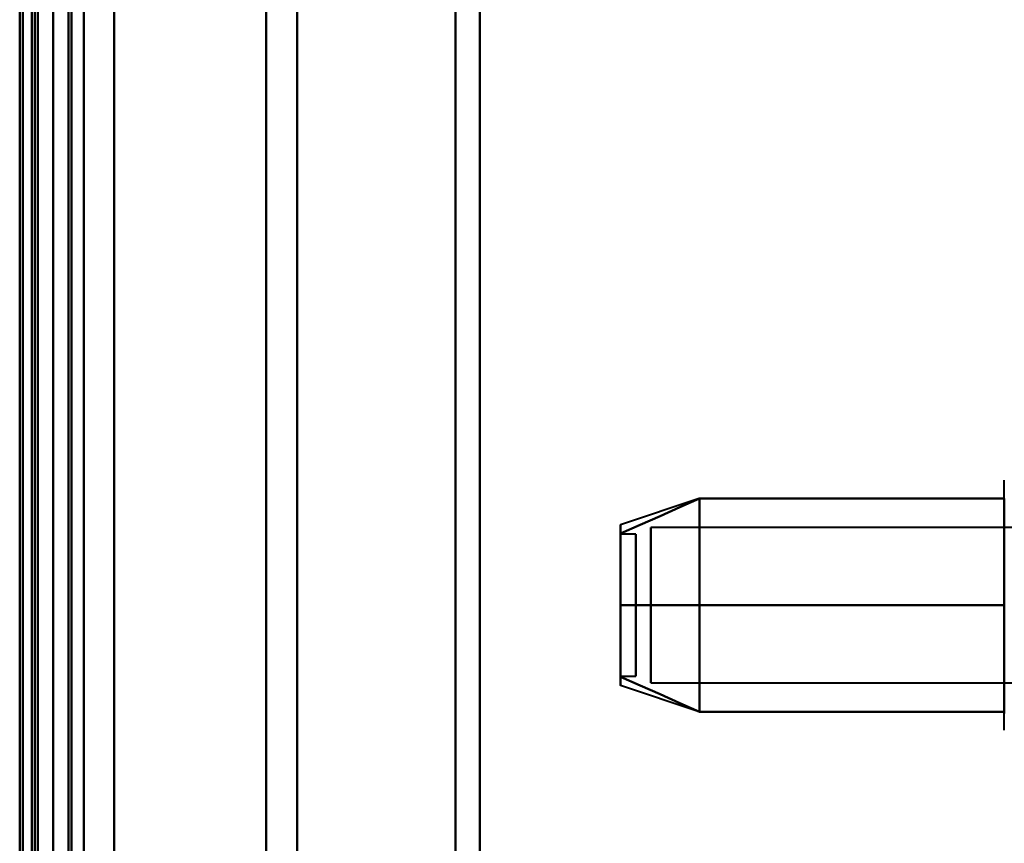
# Model space of a CAD drawing. Header units: millimetres. Extents: x -1087 to 1688, y -120 to 1171.
# Tile 63 of 90: x 654 to 686, y 283 to 310. Entities that reach past the tile are written whole.
import ezdxf

# ---------------------------------------------------------------- set-up
doc = ezdxf.new("R2010")
doc.units = ezdxf.units.MM
doc.layers.add('G-IMPT', color=8, linetype='Continuous', lineweight=40)

# ---------------------------------------------------------------- blocks, each defined once
blk = doc.blocks.new('NEXA 1500 CALQUES_dwg-769064-Arrière')
at = {"layer": 'G-IMPT'}
for p, q in [((655, 128.972), (655, 1062.772)), ((655, 1062.272), (655, 129.472)), ((655, 184.872), (655, 541.872)), ((656, 540.872), (656, 185.872)), ((654.3, 186.498), (654.3, 540.246)), ((654.3, 186.498), (654.3, 540.246)), ((654.3, 363.372), (654.3, 186.498)), ((654.3, 363.372), (654.3, 186.498)), ((654.3, 363.372), (654.3, 169.872)), ((654.3, 169.872), (654.3, 363.372)), ((655, 184.872), (655, 363.372)), ((655, 363.372), (655, 184.872)), ((655, 363.372), (655, 169.872)), ((655, 169.872), (655, 363.372)), ((655.5, 184.872), (655.5, 363.372)), ((655.5, 363.372), (655.5, 184.872)), ((656, 185.872), (656, 363.372)), ((656, 363.372), (656, 185.872)), ((661.99, 363.372), (661.99, 186.498)), ((661.99, 186.498), (661.99, 363.372)), ((663, 363.372), (663, 185.872)), ((663, 185.872), (663, 363.372)), ((668.198, 363.372), (668.198, 185.464)), ((668.198, 185.464), (668.198, 363.372)), ((669, 363.372), (669, 184.872)), ((669, 184.872), (669, 363.372)), ((686.204, 292.922), (686.204, 294.972)), ((676.189, 294.367), (673.611, 293.508)), ((686.204, 286.772), (686.204, 294.423)), ((686.5, 293.421), (674.611, 293.421)), ((674.611, 288.665), (674.611, 293.421)), ((674.611, 293.421), (674.611, 288.665)), ((674.111, 293.202), (673.611, 293.202)), ((673.611, 293.202), (673.611, 289.914)), ((673.611, 289.914), (673.611, 293.202)), ((674.111, 293.202), (674.111, 289.914)), ((674.111, 289.914), (674.111, 293.202)), ((674.611, 288.324), (674.611, 293.079)), ((674.611, 293.079), (674.611, 288.324)), ((686.204, 287.322), (686.204, 292.922)), ((673.611, 291.831), (673.611, 288.542)), ((673.611, 288.542), (673.611, 291.831)), ((674.111, 291.831), (674.111, 288.542)), ((674.111, 288.542), (674.111, 291.831)), ((673.611, 288.542), (674.111, 288.542)), ((676.189, 287.377), (673.611, 288.237)), ((674.611, 288.324), (686.5, 288.324))]:
    blk.add_line(p, q, dxfattribs=at)
at = {"layer": 'G-IMPT', "flags": 128}
for points in [[(654.4, 1062.772), (654.4, 829.322), (654.4, 595.872), (654.4, 362.422), (654.4, 128.972)], [(654.4, 1062.772), (654.4, 829.322), (654.4, 595.872), (654.4, 362.422), (654.4, 128.972)], [(654.4, 128.972), (654.4, 362.422), (654.4, 595.872), (654.4, 829.322), (654.4, 1062.772)], [(654.5, 128.972), (654.5, 362.422), (654.5, 595.872), (654.5, 829.322), (654.5, 1062.772)], [(655, 128.972), (655, 362.422), (655, 595.872), (655, 829.322), (655, 1062.772)], [(655, 1062.772), (655, 829.322), (655, 595.872), (655, 362.422), (655, 128.972)], [(657, 128.972), (657, 362.422), (657, 595.872), (657, 829.322), (657, 1062.772)], [(657, 1062.772), (657, 829.322), (657, 595.872), (657, 362.422), (657, 128.972)], [(657, 128.972), (657, 362.422), (657, 595.872), (657, 829.322), (657, 1062.772)], [(657, 1062.772), (657, 829.322), (657, 595.872), (657, 362.422), (657, 128.972)], [(653.9, 1062.272), (653.9, 837.047), (653.9, 611.822), (653.9, 386.597), (653.9, 161.372)], [(653.9, 161.372), (653.9, 386.597), (653.9, 611.822), (653.9, 837.047), (653.9, 1062.272)], [(654, 129.372), (654, 362.622), (654, 595.872), (654, 829.122), (654, 1062.372)], [(654, 1062.372), (654, 829.122), (654, 595.872), (654, 362.622), (654, 129.372)], [(654, 1062.272), (654, 829.072), (654, 595.872), (654, 362.672), (654, 129.472)], [(654, 129.472), (654, 362.672), (654, 595.872), (654, 829.072), (654, 1062.272)], [(654.5, 1062.272), (654.5, 829.072), (654.5, 595.872), (654.5, 362.672), (654.5, 129.472)], [(654.5, 129.472), (654.5, 362.672), (654.5, 595.872), (654.5, 829.072), (654.5, 1062.272)], [(654.5, 129.472), (654.5, 362.672), (654.5, 595.872), (654.5, 829.072), (654.5, 1062.272)], [(654.5, 1062.272), (654.5, 829.072), (654.5, 595.872), (654.5, 362.672), (654.5, 129.472)], [(654.5, 129.472), (654.5, 362.672), (654.5, 595.872), (654.5, 829.072), (654.5, 1062.272)], [(654.5, 1062.272), (654.5, 829.072), (654.5, 595.872), (654.5, 362.672), (654.5, 129.472)], [(655, 1062.272), (655, 829.072), (655, 595.872), (655, 362.672), (655, 129.472)], [(655, 129.472), (655, 362.672), (655, 595.872), (655, 829.072), (655, 1062.272)], [(655, 1062.272), (655, 829.072), (655, 595.872), (655, 362.672), (655, 129.472)], [(655, 161.372), (655, 386.597), (655, 611.822), (655, 837.047), (655, 1062.272)], [(655, 129.472), (655, 362.672), (655, 595.872), (655, 829.072), (655, 1062.272)], [(655, 1062.272), (655, 837.047), (655, 611.822), (655, 386.597), (655, 161.372)], [(655.5, 1062.272), (655.5, 829.072), (655.5, 595.872), (655.5, 362.672), (655.5, 129.472)], [(655.5, 129.472), (655.5, 362.672), (655.5, 595.872), (655.5, 829.072), (655.5, 1062.272)], [(655.6, 1062.272), (655.6, 829.072), (655.6, 595.872), (655.6, 362.672), (655.6, 129.472)], [(655.6, 129.472), (655.6, 362.672), (655.6, 595.872), (655.6, 829.072), (655.6, 1062.272)], [(655.6, 1062.272), (655.6, 829.072), (655.6, 595.872), (655.6, 362.672), (655.6, 129.472)], [(655.6, 129.472), (655.6, 362.672), (655.6, 595.872), (655.6, 829.072), (655.6, 1062.272)], [(655.6, 129.472), (655.6, 362.672), (655.6, 595.872), (655.6, 829.072), (655.6, 1062.272)], [(655.6, 1062.272), (655.6, 829.072), (655.6, 595.872), (655.6, 362.672), (655.6, 129.472)], [(657, 129.472), (657, 362.672), (657, 595.872), (657, 829.072), (657, 1062.272)], [(657, 1062.272), (657, 829.072), (657, 595.872), (657, 362.672), (657, 129.472)], [(657, 1062.272), (657, 829.072), (657, 595.872), (657, 362.672), (657, 129.472)], [(657, 129.472), (657, 362.672), (657, 595.872), (657, 829.072), (657, 1062.272)], [(686.204, 289.782), (686.204, 289.625), (686.204, 289.469), (686.204, 289.317), (686.204, 289.166), (686.204, 289.018), (686.204, 288.874), (686.204, 288.732), (686.204, 288.594), (686.204, 288.459), (686.204, 288.329), (686.204, 288.202), (686.204, 288.08), (686.204, 287.962), (686.204, 287.849), (686.204, 287.741), (686.204, 287.637), (686.204, 287.539), (686.204, 287.446), (686.204, 287.359), (686.204, 287.322)], [(676.204, 294.372), (675.556, 294.084), (674.908, 293.795), (674.259, 293.507), (673.611, 293.218)], [(673.611, 293.218), (674.259, 293.507), (674.908, 293.795), (675.556, 294.084), (676.204, 294.372)], [(676.204, 294.372), (675.556, 294.084), (674.908, 293.795), (674.259, 293.507), (673.611, 293.218)], [(673.611, 293.218), (674.259, 293.507), (674.908, 293.795), (675.556, 294.084), (676.204, 294.372)], [(676.204, 290.872), (676.204, 291.747), (676.204, 292.622), (676.204, 293.497), (676.204, 294.372)], [(676.204, 294.372), (676.204, 293.497), (676.204, 292.622), (676.204, 291.747), (676.204, 290.872)], [(676.204, 294.372), (676.204, 293.497), (676.204, 292.622), (676.204, 291.747), (676.204, 290.872)], [(686.204, 294.372), (683.704, 294.372), (681.204, 294.372), (678.704, 294.372), (676.204, 294.372)], [(676.204, 294.372), (678.704, 294.372), (681.204, 294.372), (683.704, 294.372), (686.204, 294.372)], [(686.204, 294.372), (683.704, 294.372), (681.204, 294.372), (678.704, 294.372), (676.204, 294.372)], [(676.204, 290.872), (676.204, 291.747), (676.204, 292.622), (676.204, 293.497), (676.204, 294.372)], [(676.204, 294.372), (678.704, 294.372), (681.204, 294.372), (683.704, 294.372), (686.204, 294.372)], [(686.204, 290.872), (686.204, 291.747), (686.204, 292.622), (686.204, 293.497), (686.204, 294.372)], [(686.204, 294.372), (686.204, 293.497), (686.204, 292.622), (686.204, 291.747), (686.204, 290.872)], [(676.204, 290.872), (675.556, 290.872), (674.908, 290.872), (674.259, 290.872), (673.611, 290.872)], [(673.611, 290.872), (674.259, 290.872), (674.908, 290.872), (675.556, 290.872), (676.204, 290.872)], [(676.204, 290.872), (675.556, 290.872), (674.908, 290.872), (674.259, 290.872), (673.611, 290.872)], [(673.611, 290.872), (674.259, 290.872), (674.908, 290.872), (675.556, 290.872), (676.204, 290.872)], [(676.204, 287.372), (676.204, 288.247), (676.204, 289.122), (676.204, 289.997), (676.204, 290.872)], [(676.204, 290.872), (676.204, 289.997), (676.204, 289.122), (676.204, 288.247), (676.204, 287.372)], [(676.204, 290.872), (676.204, 289.997), (676.204, 289.122), (676.204, 288.247), (676.204, 287.372)], [(686.204, 290.872), (683.704, 290.872), (681.204, 290.872), (678.704, 290.872), (676.204, 290.872)], [(676.204, 290.872), (678.704, 290.872), (681.204, 290.872), (683.704, 290.872), (686.204, 290.872)], [(686.204, 290.872), (683.704, 290.872), (681.204, 290.872), (678.704, 290.872), (676.204, 290.872)], [(676.204, 287.372), (676.204, 288.247), (676.204, 289.122), (676.204, 289.997), (676.204, 290.872)], [(676.204, 290.872), (678.704, 290.872), (681.204, 290.872), (683.704, 290.872), (686.204, 290.872)], [(686.204, 287.372), (686.204, 288.247), (686.204, 289.122), (686.204, 289.997), (686.204, 290.872)], [(686.204, 290.872), (686.204, 289.997), (686.204, 289.122), (686.204, 288.247), (686.204, 287.372)], [(673.611, 288.526), (674.259, 288.238), (674.908, 287.949), (675.556, 287.661), (676.204, 287.372)], [(676.204, 287.372), (675.556, 287.661), (674.908, 287.949), (674.259, 288.238), (673.611, 288.526)], [(673.611, 288.526), (674.259, 288.238), (674.908, 287.949), (675.556, 287.661), (676.204, 287.372)], [(676.204, 287.372), (675.556, 287.661), (674.908, 287.949), (674.259, 288.238), (673.611, 288.526)], [(676.204, 287.372), (678.704, 287.372), (681.204, 287.372), (683.704, 287.372), (686.204, 287.372)], [(686.204, 287.372), (683.704, 287.372), (681.204, 287.372), (678.704, 287.372), (676.204, 287.372)], [(676.204, 287.372), (678.704, 287.372), (681.204, 287.372), (683.704, 287.372), (686.204, 287.372)], [(686.204, 287.372), (683.704, 287.372), (681.204, 287.372), (678.704, 287.372), (676.204, 287.372)]]:
    blk.add_lwpolyline(points, dxfattribs=at)
at = {"layer": 'G-IMPT'}
for points in [[(673.611, 293.218), (673.611, 293.411), (673.611, 293.604), (673.611, 293.411), (673.611, 293.218)], [(673.611, 293.218), (673.611, 293.41), (673.611, 293.508), (673.611, 293.508)], [(673.611, 293.508), (673.611, 293.508), (673.611, 293.41), (673.611, 293.218)], [(673.611, 293.218), (673.611, 292.939), (673.611, 292.239), (673.611, 291.345), (673.611, 290.872)], [(673.611, 290.872), (673.611, 291.344), (673.611, 292.238), (673.611, 292.939), (673.611, 293.218)], [(673.611, 293.218), (673.611, 292.946), (673.611, 292.239), (673.611, 291.336), (673.611, 290.872)], [(673.611, 290.872), (673.611, 291.336), (673.611, 292.239), (673.611, 292.946), (673.611, 293.218)], [(673.611, 290.872), (673.611, 290.4), (673.611, 289.506), (673.611, 288.806), (673.611, 288.526)], [(673.611, 288.526), (673.611, 288.805), (673.611, 289.506), (673.611, 290.4), (673.611, 290.872)], [(673.611, 290.872), (673.611, 290.408), (673.611, 289.505), (673.611, 288.798), (673.611, 288.526)], [(673.611, 288.526), (673.611, 288.799), (673.611, 289.506), (673.611, 290.408), (673.611, 290.872)], [(673.611, 288.526), (673.611, 288.333), (673.611, 288.14), (673.611, 288.333), (673.611, 288.526)], [(673.611, 288.526), (673.611, 288.334), (673.611, 288.237), (673.611, 288.237)], [(673.611, 288.237), (673.611, 288.237), (673.611, 288.334), (673.611, 288.526)]]:
    blk.add_open_spline(points, degree=3, dxfattribs=at)

msp = doc.modelspace()

# ---------------------------------------------------------------- block references
at = {"layer": 'G-IMPT'}
msp.add_blockref('NEXA 1500 CALQUES_dwg-769064-Arrière', (0, 0), dxfattribs=at)

doc.saveas('drawing.dxf')
